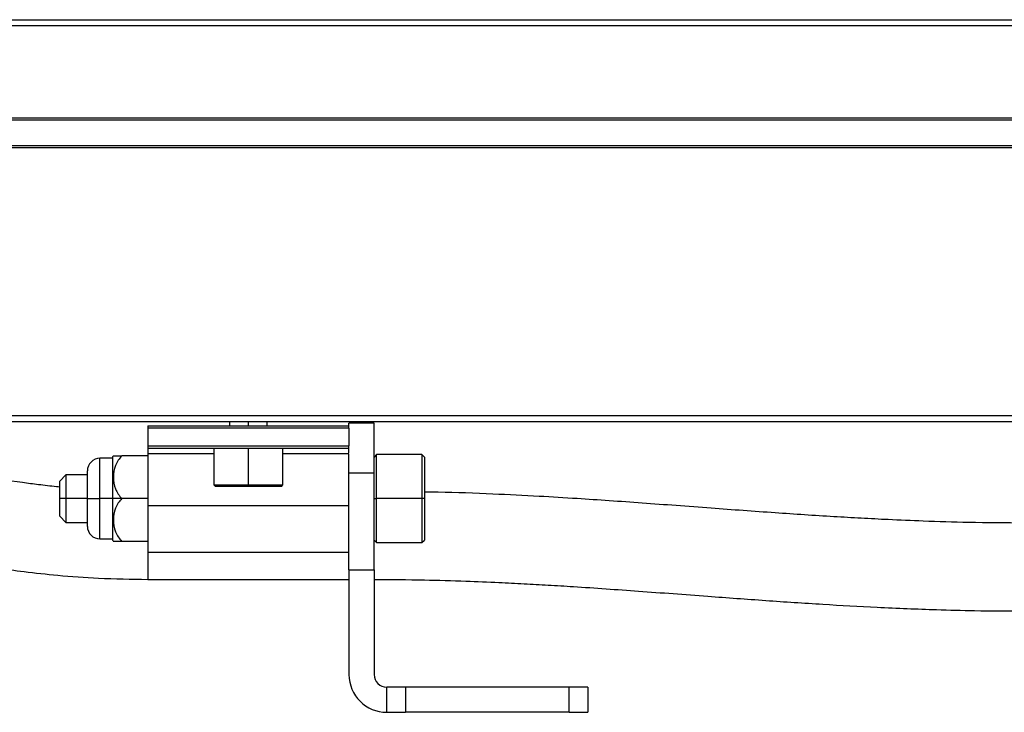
# Model space of a CAD drawing. Header units: millimetres. Extents: x -565 to 1730, y 407 to 731.
# Tile 24 of 26: x 1568 to 1646, y 545 to 600. Entities that reach past the tile are written whole.
import ezdxf

# ---------------------------------------------------------------- set-up
doc = ezdxf.new("R2010")
doc.units = ezdxf.units.MM

# ---------------------------------------------------------------- blocks, each defined once
blk = doc.blocks.new('Drawing View6')
at = {"color": 7, "linetype": 'Continuous', "lineweight": 25}
for p, q in [((-411.728, 40.045), (76.272, 40.045)), ((76.272, 39.545), (-411.728, 39.545)), ((-411.728, 32.245), (76.272, 32.245)), ((76.272, 32.045), (-411.728, 32.045)), ((-411.728, 30.045), (76.272, 30.045)), ((76.272, 29.845), (-411.728, 29.845)), ((-411.728, 8.545), (76.272, 8.545)), ((76.272, 8.045), (-411.728, 8.045)), ((-63.228, 8.045), (-63.228, 7.745)), ((-61.728, 7.745), (-61.728, 8.045)), ((-60.228, 7.745), (-60.228, 8.045)), ((-51.728, 7.945), (-53.728, 7.945)), ((-53.728, 7.745), (-53.728, 7.945)), ((-51.728, 3.997), (-51.728, 7.945)), ((-69.728, 7.745), (-69.728, 7.545)), ((-69.728, 7.745), (-53.728, 7.745)), ((-53.728, 7.545), (-69.728, 7.545)), ((-69.728, 7.545), (-69.728, 6.145)), ((-53.728, 7.545), (-53.728, 7.745)), ((-53.728, 7.545), (-53.728, 6.145)), ((-69.728, 6.145), (-53.728, 6.145)), ((-69.728, 6.145), (-69.728, 5.945)), ((-53.728, 5.945), (-69.728, 5.945)), ((-69.728, 5.945), (-69.728, 5.511)), ((-69.728, 5.511), (-69.728, 1.391)), ((-64.478, 5.511), (-69.728, 5.511)), ((-64.478, 5.945), (-64.478, 3.045)), ((-61.728, 3.045), (-61.728, 5.945)), ((-58.978, 3.045), (-58.978, 5.945)), ((-53.728, 5.511), (-58.978, 5.511)), ((-53.728, 5.945), (-53.728, 6.145)), ((-53.728, 5.583), (-53.728, 5.945)), ((-53.728, 3.997), (-53.728, 5.511)), ((-72.528, 5.151), (-73.528, 5.151)), ((-73.528, 1.945), (-73.528, 5.151)), ((-72.528, 5.261), (-72.528, 1.945)), ((-69.728, 5.345), (-71.785, 5.345)), ((-51.528, 5.445), (-51.728, 5.245)), ((-47.928, 5.445), (-51.528, 5.445)), ((-51.528, 1.945), (-51.528, 5.445)), ((-47.728, 5.245), (-47.928, 5.445)), ((-47.928, 5.445), (-47.928, 1.945)), ((-47.728, 5.245), (-47.728, 1.945)), ((-74.528, 1.945), (-74.528, 4.151)), ((-53.728, -3.726), (-53.728, 3.997)), ((-53.728, 3.997), (-51.728, 3.997)), ((-51.728, -3.726), (-51.728, 3.997)), ((-76.228, 3.845), (-76.728, 3.345)), ((-76.728, 1.945), (-76.728, 3.345)), ((-74.528, 3.845), (-76.228, 3.845)), ((-76.228, 3.845), (-76.228, 1.945)), ((-64.478, 3.045), (-64.378, 2.945)), ((-64.478, 3.045), (-61.728, 3.045)), ((-64.378, 2.945), (-61.728, 2.945)), ((-61.728, 3.045), (-58.978, 3.045)), ((-61.728, 3.045), (-61.728, 2.945)), ((-61.728, 2.945), (-59.078, 2.945)), ((-59.078, 2.945), (-58.978, 3.045)), ((-76.728, 0.545), (-76.728, 1.945)), ((-76.228, 1.945), (-76.728, 1.945)), ((-76.228, 1.945), (-76.228, 0.045)), ((-74.528, 1.945), (-76.228, 1.945)), ((-74.528, -0.26), (-74.528, 1.945)), ((-74.528, 1.945), (-73.528, 1.945)), ((-72.528, 1.945), (-73.528, 1.945)), ((-73.528, -1.26), (-73.528, 1.945)), ((-72.528, 1.945), (-72.528, -1.37)), ((-71.785, 1.945), (-72.528, 1.945)), ((-69.728, 1.945), (-71.785, 1.945)), ((-51.728, 1.945), (-51.528, 1.945)), ((-51.528, -1.555), (-51.528, 1.945)), ((-47.928, 1.945), (-51.528, 1.945)), ((-47.728, 1.945), (-47.928, 1.945)), ((-47.928, 1.945), (-47.928, -1.555)), ((-47.728, 1.945), (-47.728, -1.355)), ((-69.728, 1.391), (-53.728, 1.391)), ((-69.728, 1.391), (-69.728, -2.305)), ((-76.728, 0.545), (-76.228, 0.045)), ((-76.228, 0.045), (-74.528, 0.045)), ((-73.528, -1.26), (-72.528, -1.26)), ((-69.728, -1.455), (-71.785, -1.455)), ((-51.728, -1.355), (-51.528, -1.555)), ((-51.528, -1.555), (-47.928, -1.555)), ((-47.928, -1.555), (-47.728, -1.355)), ((-69.728, -2.305), (-53.728, -2.305)), ((-69.728, -2.305), (-69.728, -4.478)), ((-53.728, -3.726), (-53.728, -12.055)), ((-53.728, -3.726), (-51.728, -3.726)), ((-51.728, -3.726), (-51.728, -12.055)), ((-69.728, -4.478), (-53.728, -4.478)), ((-50.728, -15.055), (-50.728, -13.055)), ((-49.228, -13.055), (-50.728, -13.055)), ((-49.228, -13.055), (-49.228, -15.055)), ((-36.228, -13.055), (-49.228, -13.055)), ((-36.228, -15.055), (-36.228, -13.055)), ((-34.728, -13.055), (-36.228, -13.055)), ((-34.728, -13.055), (-34.728, -15.055)), ((-50.728, -15.055), (-49.228, -15.055)), ((-36.228, -15.055), (-49.228, -15.055)), ((-36.228, -15.055), (-34.728, -15.055))]:
    blk.add_line(p, q, dxfattribs=at)
for centre, radius, start, end in [((-73.528, 4.151), 1, 90, 180), ((-70.487, 3.533), 2.674, 137.3407, 139.7604), ((-73.528, -0.26), 1, 180, 270), ((-70.487, 0.357), 2.674, 220.2396, 222.69639), ((-50.728, -12.055), 3, 180, 270), ((-50.728, -12.055), 1, 180, 270)]:
    blk.add_arc(centre, radius, start, end, dxfattribs=at)
for points, knots in [([(-76.728, 2.869), (-76.814, 2.877), (-77.383, 2.927), (-78.367, 3.044), (-80.433, 3.308), (-83.27, 3.761), (-86.818, 4.429), (-90.348, 5.123), (-93.354, 5.668), (-96.016, 6.079), (-98.553, 6.397), (-101.673, 6.674), (-103.977, 6.715), (-105.228, 6.737)], [0, 0, 0, 0, 0.008612, 0.057505, 0.101614, 0.223759, 0.360939, 0.492703, 0.615699, 0.687417, 0.774263, 0.877452, 1, 1, 1, 1]), ([(-72.454, 5.345), (-72.454, 5.345), (-72.51, 5.345), (-72.361, 5.345), (-72.101, 5.345), (-71.889, 5.345), (-71.785, 5.345)], [0, 0, 0, 0, 0.000288, 0.516904, 0.762779, 1, 1, 1, 1]), ([(-71.785, 5.345), (-71.888, 5.231), (-72.099, 4.997), (-72.373, 4.428), (-72.508, 3.644), (-72.373, 2.861), (-72.099, 2.293), (-71.888, 2.06), (-71.785, 1.945)], [0, 0, 0, 0, 0.118926, 0.241894, 0.500217, 0.758533, 0.881457, 1, 1, 1, 1]), ([(0, 0), (-1.49, 0.01), (-4.192, 0.027), (-7.81, 0.139), (-10.649, 0.258), (-13.016, 0.379), (-16.022, 0.552), (-20.004, 0.816), (-24.168, 1.123), (-27.686, 1.387), (-30.386, 1.586), (-33.005, 1.772), (-35.729, 1.954), (-38.804, 2.14), (-42.484, 2.32), (-45.533, 2.446), (-47.365, 2.466), (-47.728, 2.47)], [0, 0, 0, 0, 0.091102, 0.165152, 0.22288, 0.267509, 0.313336, 0.41228, 0.520629, 0.580501, 0.638234, 0.693797, 0.747882, 0.811355, 0.887914, 0.977746, 1, 1, 1, 1]), ([(-71.785, 1.945), (-71.887, 1.833), (-72.096, 1.602), (-72.372, 1.034), (-72.509, 0.246), (-72.372, -0.541), (-72.097, -1.109), (-71.888, -1.341), (-71.785, -1.455)], [0, 0, 0, 0, 0.116403, 0.240104, 0.499875, 0.759651, 0.88213, 1, 1, 1, 1]), ([(-105.228, -0.263), (-104.283, -0.277), (-102.578, -0.302), (-100.321, -0.471), (-98.584, -0.654), (-97.171, -0.835), (-95.165, -1.128), (-92.364, -1.618), (-89.23, -2.231), (-86.438, -2.768), (-84.098, -3.19), (-81.819, -3.558), (-79.422, -3.889), (-76.727, -4.181), (-73.444, -4.425), (-71.036, -4.459), (-69.728, -4.478)], [0, 0, 0, 0, 0.07526, 0.135702, 0.183123, 0.219343, 0.255325, 0.355451, 0.466507, 0.537712, 0.60559, 0.673001, 0.73464, 0.808454, 0.895973, 1, 1, 1, 1]), ([(-71.785, -1.455), (-71.888, -1.455), (-72.098, -1.455), (-72.379, -1.455), (-72.423, -1.455), (-72.453, -1.455)], [0, 0, 0, 0, 0.237863, 0.484182, 1, 1, 1, 1]), ([(-51.728, -4.478), (-50.395, -4.487), (-47.953, -4.502), (-44.646, -4.601), (-42.008, -4.71), (-39.833, -4.819), (-37.859, -4.93), (-34.815, -5.118), (-30.577, -5.415), (-25.5, -5.798), (-20.626, -6.157), (-16.147, -6.457), (-12.389, -6.668), (-9.368, -6.804), (-6.786, -6.897), (-3.673, -6.98), (-1.329, -6.993), (0, -7)], [0, 0, 0, 0, 0.075351, 0.137988, 0.18828, 0.226816, 0.263809, 0.303088, 0.404913, 0.513976, 0.60482, 0.693746, 0.777264, 0.823083, 0.86755, 0.924904, 1, 1, 1, 1])]:
    blk.add_open_spline(points, degree=3, knots=knots, dxfattribs=at)

msp = doc.modelspace()

# ---------------------------------------------------------------- block references
at = {"color": 7, "linetype": 'Continuous', "lineweight": 25}
msp.add_blockref('Drawing View6', (1647.819, 560.2), dxfattribs=at)

doc.saveas('drawing.dxf')
